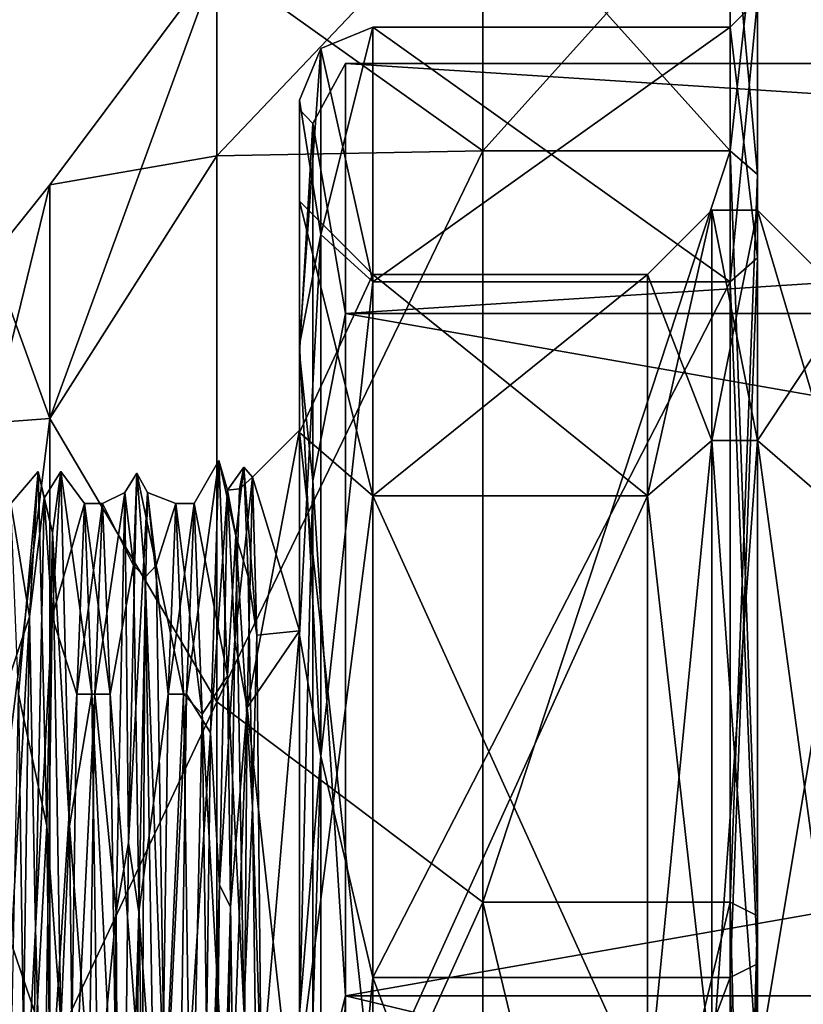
# Model space of a CAD drawing. Header units: millimetres. Extents: x -83 to 0, y -130 to 130.
# Tile 24 of 84: x -46.06 to -37.5, y -29.92 to -19.17. Entities that reach past the tile are written whole.
import ezdxf

# ---------------------------------------------------------------- set-up
doc = ezdxf.new("R2010")
doc.units = ezdxf.units.MM
doc.header["$LTSCALE"] = 65.185185
for name, color, linetype in [('10', 7, 'CONTINUOUS'), ('11', 7, 'CONTINUOUS'), ('12', 7, 'CONTINUOUS'), ('18', 7, 'CONTINUOUS'), ('19', 7, 'CONTINUOUS'), ('20', 7, 'CONTINUOUS'), ('21', 7, 'CONTINUOUS'), ('24', 7, 'CONTINUOUS'), ('32', 7, 'CONTINUOUS'), ('33', 7, 'CONTINUOUS'), ('34', 7, 'CONTINUOUS'), ('37', 7, 'CONTINUOUS'), ('38', 7, 'CONTINUOUS'), ('39', 7, 'CONTINUOUS'), ('40', 7, 'CONTINUOUS'), ('41', 7, 'CONTINUOUS'), ('44', 7, 'CONTINUOUS'), ('45', 7, 'CONTINUOUS'), ('52', 7, 'CONTINUOUS'), ('53', 7, 'CONTINUOUS'), ('54', 7, 'CONTINUOUS'), ('55', 7, 'CONTINUOUS'), ('56', 7, 'CONTINUOUS'), ('58', 7, 'CONTINUOUS'), ('59', 7, 'CONTINUOUS'), ('60', 7, 'CONTINUOUS'), ('64', 7, 'CONTINUOUS'), ('65', 7, 'CONTINUOUS'), ('68', 7, 'CONTINUOUS'), ('7', 7, 'CONTINUOUS'), ('70', 7, 'CONTINUOUS'), ('72', 7, 'CONTINUOUS'), ('73', 7, 'CONTINUOUS'), ('75', 7, 'CONTINUOUS'), ('76', 7, 'CONTINUOUS'), ('77', 7, 'CONTINUOUS'), ('9', 7, 'CONTINUOUS')]:
    doc.layers.add(name, color=color, linetype=linetype)

msp = doc.modelspace()

# ---------------------------------------------------------------- linework, layer by layer
at = {"layer": '10', "linetype": 'CONTINUOUS'}
for points in [[(-38, -23.762, -9.375), (-38, -21.25), (-38.5, -23.762, -9.375), (-38, -23.762, -9.375)], [(-38, -21.25), (-38, -23.762, 9.375), (-38.5, -21.25), (-38, -21.25)], [(-38.5, -23.762, -9.375), (-38, -21.25), (-38.5, -21.25), (-38.5, -23.762, -9.375)], [(-38.5, -21.25), (-38, -23.762, 9.375), (-38.5, -23.762, 9.375), (-38.5, -21.25)], [(-38, -30.625, -16.238), (-38, -23.762, -9.375), (-38.5, -30.625, -16.238), (-38, -30.625, -16.238)], [(-38.5, -30.625, -16.238), (-38, -23.762, -9.375), (-38.5, -23.762, -9.375), (-38.5, -30.625, -16.238)], [(-38, -23.762, 9.375), (-38, -30.625, 16.238), (-38.5, -23.762, 9.375), (-38, -23.762, 9.375)], [(-38.5, -23.762, 9.375), (-38, -30.625, 16.238), (-38.5, -30.625, 16.238), (-38.5, -23.762, 9.375)]]:
    msp.add_3dface(points, dxfattribs=at)
at = {"layer": '11', "linetype": 'CONTINUOUS'}
for points in [[(-38.5, -23.762, -9.375), (-38.5, -21.25), (-39.2, -24.368, -9.025), (-38.5, -23.762, -9.375)], [(-38.5, -21.25), (-38.5, -23.762, 9.375), (-39.2, -21.95), (-38.5, -21.25)], [(-39.2, -24.368, -9.025), (-38.5, -21.25), (-39.2, -21.95), (-39.2, -24.368, -9.025)], [(-39.2, -21.95), (-38.5, -23.762, 9.375), (-39.2, -24.368, 9.025), (-39.2, -21.95)], [(-38.5, -30.625, -16.238), (-38.5, -23.762, -9.375), (-39.2, -30.975, -15.632), (-38.5, -30.625, -16.238)], [(-39.2, -30.975, -15.632), (-38.5, -23.762, -9.375), (-39.2, -24.368, -9.025), (-39.2, -30.975, -15.632)], [(-38.5, -23.762, 9.375), (-38.5, -30.625, 16.238), (-39.2, -24.368, 9.025), (-38.5, -23.762, 9.375)], [(-39.2, -24.368, 9.025), (-38.5, -30.625, 16.238), (-39.2, -30.975, 15.632), (-39.2, -24.368, 9.025)]]:
    msp.add_3dface(points, dxfattribs=at)
at = {"layer": '12', "linetype": 'CONTINUOUS'}
for points in [[(-39.2, -24.368, -9.025), (-39.2, -21.95), (-42.2, -24.368, -9.025), (-39.2, -24.368, -9.025)], [(-39.2, -21.95), (-39.2, -24.368, 9.025), (-42.2, -21.95, 0), (-39.2, -21.95)], [(-42.2, -24.368, -9.025), (-39.2, -21.95), (-42.2, -21.95, 0), (-42.2, -24.368, -9.025)], [(-42.2, -21.95, 0), (-39.2, -24.368, 9.025), (-42.2, -24.368, 9.025), (-42.2, -21.95, 0)], [(-39.2, -30.975, -15.632), (-39.2, -24.368, -9.025), (-42.2, -30.975, -15.632), (-39.2, -30.975, -15.632)], [(-42.2, -30.975, -15.632), (-39.2, -24.368, -9.025), (-42.2, -24.368, -9.025), (-42.2, -30.975, -15.632)], [(-39.2, -24.368, 9.025), (-39.2, -30.975, 15.632), (-42.2, -24.368, 9.025), (-39.2, -24.368, 9.025)], [(-42.2, -24.368, 9.025), (-39.2, -30.975, 15.632), (-42.2, -30.975, 15.632), (-42.2, -24.368, 9.025)]]:
    msp.add_3dface(points, dxfattribs=at)
at = {"layer": '18', "linetype": 'CONTINUOUS'}
for points in [[(-42.2, -21.95, 0), (-42.2, -24.368, 9.025), (-43, -21.15, 0), (-42.2, -21.95, 0)], [(-43, -23.675, -9.425), (-42.2, -21.95, 0), (-43, -21.15, 0), (-43, -23.675, -9.425)], [(-43, -21.15, 0), (-42.2, -24.368, 9.025), (-43, -23.675, 9.425), (-43, -21.15, 0)], [(-42.2, -24.368, -9.025), (-42.2, -21.95, 0), (-43, -23.675, -9.425), (-42.2, -24.368, -9.025)], [(-43, -30.575, -16.325), (-42.2, -24.368, -9.025), (-43, -23.675, -9.425), (-43, -30.575, -16.325)], [(-42.2, -24.368, 9.025), (-42.2, -30.975, 15.632), (-43, -23.675, 9.425), (-42.2, -24.368, 9.025)], [(-43, -23.675, 9.425), (-42.2, -30.975, 15.632), (-43, -30.575, 16.325), (-43, -23.675, 9.425)], [(-42.2, -30.975, -15.632), (-42.2, -24.368, -9.025), (-43, -30.575, -16.325), (-42.2, -30.975, -15.632)]]:
    msp.add_3dface(points, dxfattribs=at)
at = {"layer": '19', "linetype": 'CONTINUOUS'}
for points in [[(-38, -20.861, -11.05), (-38, -17.9), (-38, -21.77, -10.525), (-38, -20.861, -11.05)], [(-38, -17.9), (-38, -20.861, 11.05), (-38, -18.95), (-38, -17.9)], [(-38, -17.9), (-38, -18.95), (-38, -21.77, -10.525), (-38, -17.9)], [(-38, -18.95), (-38, -20.861, 11.05), (-38, -21.77, 10.525), (-38, -18.95)], [(-38, -28.95, -19.139), (-38, -20.861, -11.05), (-38, -29.475, -18.23), (-38, -28.95, -19.139)], [(-38, -29.475, -18.23), (-38, -20.861, -11.05), (-38, -21.77, -10.525), (-38, -29.475, -18.23)], [(-38, -20.861, 11.05), (-38, -28.95, 19.139), (-38, -29.475, 18.23), (-38, -20.861, 11.05)], [(-38, -21.77, 10.525), (-38, -20.861, 11.05), (-38, -29.475, 18.23), (-38, -21.77, 10.525)], [(-38, -40, -22.1), (-38, -28.95, -19.139), (-38, -40, -21.05), (-38, -40, -22.1)], [(-38, -40, -21.05), (-38, -28.95, -19.139), (-38, -29.475, -18.23), (-38, -40, -21.05)], [(-38, -28.95, 19.139), (-38, -40, 22.1), (-38, -40, 21.05), (-38, -28.95, 19.139)], [(-38, -29.475, 18.23), (-38, -28.95, 19.139), (-38, -40, 21.05), (-38, -29.475, 18.23)]]:
    msp.add_3dface(points, dxfattribs=at)
at = {"layer": '20', "linetype": 'CONTINUOUS'}
for points in [[(-38.3, -19.25), (-42.2, -19.25), (-42.2, -22.03, -10.375), (-38.3, -19.25)], [(-38.3, -22.03, -10.375), (-38.3, -19.25), (-42.2, -22.03, -10.375), (-38.3, -22.03, -10.375)], [(-38.3, -29.625, -17.97), (-38.3, -22.03, -10.375), (-42.2, -29.625, -17.97), (-38.3, -29.625, -17.97)], [(-42.2, -29.625, -17.97), (-38.3, -22.03, -10.375), (-42.2, -22.03, -10.375), (-42.2, -29.625, -17.97)], [(-38.3, -40, -20.75), (-38.3, -29.625, -17.97), (-42.2, -40, -20.75), (-38.3, -40, -20.75)], [(-42.2, -40, -20.75), (-38.3, -29.625, -17.97), (-42.2, -29.625, -17.97), (-42.2, -40, -20.75)]]:
    msp.add_3dface(points, dxfattribs=at)
at = {"layer": '21', "linetype": 'CONTINUOUS'}
for points in [[(-43, -20.15), (-43, -22.809, -9.925), (-43, -20.05), (-43, -20.15)], [(-43, -20.15), (-43, -20.05), (-43, -22.719, 9.968), (-43, -20.15)], [(-43, -20.05), (-43, -22.809, -9.925), (-43, -22.719, -9.968), (-43, -20.05)], [(-43, -22.809, 9.925), (-43, -20.15), (-43, -22.719, 9.968), (-43, -22.809, 9.925)], [(-43, -25.889, 14.103), (-43, -22.809, 9.925), (-43, -22.719, 9.968), (-43, -25.889, 14.103)], [(-43, -22.809, -9.925), (-43, -30.075, -17.191), (-43, -22.719, -9.968), (-43, -22.809, -9.925)], [(-43, -22.719, -9.968), (-43, -30.075, -17.191), (-43, -25.889, -14.103), (-43, -22.719, -9.968)], [(-43, -30.075, 17.191), (-43, -22.809, 9.925), (-43, -25.889, 14.103), (-43, -30.075, 17.191)], [(-43, -30.022, 17.275), (-43, -30.075, 17.191), (-43, -25.889, 14.103), (-43, -30.022, 17.275)], [(-43, -25.889, -14.103), (-43, -30.075, -17.191), (-43, -30.022, -17.275), (-43, -25.889, -14.103)]]:
    msp.add_3dface(points, dxfattribs=at)
at = {"layer": '24', "linetype": 'CONTINUOUS'}
for points in [[(-42.2, -19.25), (-38.3, -19.25), (-38.3, -22.03, 10.375), (-42.2, -19.25)], [(-42.2, -19.25), (-38.3, -22.03, 10.375), (-42.2, -22.03, 10.375), (-42.2, -19.25)], [(-38.3, -22.03, 10.375), (-38.3, -29.625, 17.97), (-42.2, -29.625, 17.97), (-38.3, -22.03, 10.375)], [(-42.2, -22.03, 10.375), (-38.3, -22.03, 10.375), (-42.2, -29.625, 17.97), (-42.2, -22.03, 10.375)], [(-38.3, -29.625, 17.97), (-38.3, -40, 20.75), (-42.2, -29.625, 17.97), (-38.3, -29.625, 17.97)], [(-42.2, -29.625, 17.97), (-38.3, -40, 20.75), (-42.2, -40, 20.75), (-42.2, -29.625, 17.97)]]:
    msp.add_3dface(points, dxfattribs=at)
at = {"layer": '32', "linetype": 'CONTINUOUS'}
for points in [[(-46.362, -21.765), (-46.362, -23.571, 7.912), (-45.728, -20.974), (-46.362, -21.765)], [(-45.728, -20.974), (-46.362, -23.571, 7.912), (-45.728, -23.523, 9.513), (-45.728, -20.974)], [(-46.362, -23.571, 7.912), (-46.362, -28.63, 14.257), (-45.728, -23.523, 9.513), (-46.362, -23.571, 7.912)], [(-45.728, -23.523, 9.513), (-46.362, -28.63, 14.257), (-45.728, -30.487, 16.477), (-45.728, -23.523, 9.513)], [(-46.362, -28.63, 14.257), (-46.362, -35.942, 17.778), (-45.728, -30.487, 16.477), (-46.362, -28.63, 14.257)]]:
    msp.add_3dface(points, dxfattribs=at)
at = {"layer": '33', "linetype": 'CONTINUOUS'}
for points in [[(-43.904, -18.53), (-43.904, -20.656, 9.316), (-41, -17.6), (-43.904, -18.53)], [(-41, -17.6), (-43.904, -20.656, 9.316), (-41, -20.601, 11.2), (-41, -17.6)], [(-45.728, -20.974), (-45.728, -23.523, 9.513), (-43.904, -18.53), (-45.728, -20.974)], [(-43.904, -18.53), (-45.728, -23.523, 9.513), (-43.904, -20.656, 9.316), (-43.904, -18.53)], [(-43.904, -20.656, 9.316), (-43.904, -26.614, 16.786), (-41, -20.601, 11.2), (-43.904, -20.656, 9.316)], [(-41, -20.601, 11.2), (-43.904, -26.614, 16.786), (-41, -28.8, 19.399), (-41, -20.601, 11.2)], [(-43.904, -20.656, 9.316), (-45.728, -23.523, 9.513), (-43.904, -26.614, 16.786), (-43.904, -20.656, 9.316)], [(-45.728, -23.523, 9.513), (-45.728, -30.487, 16.477), (-43.904, -26.614, 16.786), (-45.728, -23.523, 9.513)], [(-43.904, -26.614, 16.786), (-45.728, -30.487, 16.477), (-43.904, -35.222, 20.932), (-43.904, -26.614, 16.786)], [(-43.904, -26.614, 16.786), (-43.904, -35.222, 20.932), (-41, -28.8, 19.399), (-43.904, -26.614, 16.786)], [(-41, -28.8, 19.399), (-43.904, -35.222, 20.932), (-41, -40, 22.4), (-41, -28.8, 19.399)]]:
    msp.add_3dface(points, dxfattribs=at)
at = {"layer": '34', "linetype": 'CONTINUOUS'}
for points in [[(-41, -17.6), (-41, -20.601, 11.2), (-38.3, -17.6), (-41, -17.6)], [(-38.3, -17.6), (-41, -20.601, 11.2), (-38.3, -20.601, 11.2), (-38.3, -17.6)], [(-41, -20.601, 11.2), (-41, -28.8, 19.399), (-38.3, -20.601, 11.2), (-41, -20.601, 11.2)], [(-38.3, -20.601, 11.2), (-41, -28.8, 19.399), (-38.3, -28.8, 19.399), (-38.3, -20.601, 11.2)], [(-41, -28.8, 19.399), (-41, -40, 22.4), (-38.3, -28.8, 19.399), (-41, -28.8, 19.399)], [(-38.3, -28.8, 19.399), (-41, -40, 22.4), (-38.3, -40, 22.4), (-38.3, -28.8, 19.399)]]:
    msp.add_3dface(points, dxfattribs=at)
at = {"layer": '37', "linetype": 'CONTINUOUS'}
for points in [[(-46.362, -21.765), (-45.728, -20.974), (-45.728, -23.523, -9.513), (-46.362, -21.765)], [(-46.362, -23.571, -7.912), (-46.362, -21.765), (-45.728, -23.523, -9.513), (-46.362, -23.571, -7.912)], [(-46.362, -28.63, -14.257), (-46.362, -23.571, -7.912), (-45.728, -23.523, -9.513), (-46.362, -28.63, -14.257)], [(-45.728, -30.487, -16.477), (-46.362, -28.63, -14.257), (-45.728, -23.523, -9.513), (-45.728, -30.487, -16.477)], [(-46.362, -35.942, -17.778), (-46.362, -28.63, -14.257), (-45.728, -30.487, -16.477), (-46.362, -35.942, -17.778)]]:
    msp.add_3dface(points, dxfattribs=at)
at = {"layer": '38', "linetype": 'CONTINUOUS'}
for points in [[(-43.904, -18.53), (-41, -17.6), (-41, -20.601, -11.2), (-43.904, -18.53)], [(-45.728, -20.974), (-43.904, -18.53), (-43.904, -20.656, -9.316), (-45.728, -20.974)], [(-43.904, -20.656, -9.316), (-43.904, -18.53), (-41, -20.601, -11.2), (-43.904, -20.656, -9.316)], [(-43.904, -26.614, -16.786), (-43.904, -20.656, -9.316), (-41, -20.601, -11.2), (-43.904, -26.614, -16.786)], [(-41, -28.8, -19.399), (-43.904, -26.614, -16.786), (-41, -20.601, -11.2), (-41, -28.8, -19.399)], [(-45.728, -23.523, -9.513), (-45.728, -20.974), (-43.904, -20.656, -9.316), (-45.728, -23.523, -9.513)], [(-43.904, -26.614, -16.786), (-45.728, -23.523, -9.513), (-43.904, -20.656, -9.316), (-43.904, -26.614, -16.786)], [(-45.728, -30.487, -16.477), (-45.728, -23.523, -9.513), (-43.904, -26.614, -16.786), (-45.728, -30.487, -16.477)], [(-43.904, -35.222, -20.932), (-45.728, -30.487, -16.477), (-43.904, -26.614, -16.786), (-43.904, -35.222, -20.932)], [(-43.904, -35.222, -20.932), (-43.904, -26.614, -16.786), (-41, -28.8, -19.399), (-43.904, -35.222, -20.932)], [(-41, -40, -22.4), (-43.904, -35.222, -20.932), (-41, -28.8, -19.399), (-41, -40, -22.4)]]:
    msp.add_3dface(points, dxfattribs=at)
at = {"layer": '39', "linetype": 'CONTINUOUS'}
for points in [[(-41, -17.6), (-38.3, -17.6), (-38.3, -20.601, -11.2), (-41, -17.6)], [(-41, -20.601, -11.2), (-41, -17.6), (-38.3, -20.601, -11.2), (-41, -20.601, -11.2)], [(-41, -28.8, -19.399), (-41, -20.601, -11.2), (-38.3, -20.601, -11.2), (-41, -28.8, -19.399)], [(-38.3, -28.8, -19.399), (-41, -28.8, -19.399), (-38.3, -20.601, -11.2), (-38.3, -28.8, -19.399)], [(-41, -40, -22.4), (-41, -28.8, -19.399), (-38.3, -40, -22.4), (-41, -40, -22.4)], [(-38.3, -40, -22.4), (-41, -28.8, -19.399), (-38.3, -28.8, -19.399), (-38.3, -40, -22.4)]]:
    msp.add_3dface(points, dxfattribs=at)
at = {"layer": '40', "linetype": 'CONTINUOUS'}
for points in [[(-38, -17.9), (-38, -20.861, -11.05), (-38.3, -17.6), (-38, -17.9)], [(-38.3, -17.6), (-38, -20.861, -11.05), (-38.3, -20.601, -11.2), (-38.3, -17.6)], [(-38, -20.861, -11.05), (-38, -28.95, -19.139), (-38.3, -20.601, -11.2), (-38, -20.861, -11.05)], [(-38, -28.95, -19.139), (-38.3, -28.8, -19.399), (-38.3, -20.601, -11.2), (-38, -28.95, -19.139)], [(-38, -28.95, -19.139), (-38, -40, -22.1), (-38.3, -28.8, -19.399), (-38, -28.95, -19.139)], [(-38, -40, -22.1), (-38.3, -40, -22.4), (-38.3, -28.8, -19.399), (-38, -40, -22.1)]]:
    msp.add_3dface(points, dxfattribs=at)
at = {"layer": '41', "linetype": 'CONTINUOUS'}
for points in [[(-38, -17.9), (-38.3, -17.6), (-38.3, -20.601, 11.2), (-38, -17.9)], [(-38, -20.861, 11.05), (-38, -17.9), (-38.3, -20.601, 11.2), (-38, -20.861, 11.05)], [(-38, -20.861, 11.05), (-38.3, -20.601, 11.2), (-38.3, -28.8, 19.399), (-38, -20.861, 11.05)], [(-38, -28.95, 19.139), (-38, -20.861, 11.05), (-38.3, -28.8, 19.399), (-38, -28.95, 19.139)], [(-38, -28.95, 19.139), (-38.3, -28.8, 19.399), (-38.3, -40, 22.4), (-38, -28.95, 19.139)], [(-38, -40, 22.1), (-38, -28.95, 19.139), (-38.3, -40, 22.4), (-38, -40, 22.1)]]:
    msp.add_3dface(points, dxfattribs=at)
at = {"layer": '44', "linetype": 'CONTINUOUS'}
for points in [[(-43, -23.65), (-43, -25.84, 8.175), (-43.514, -24.164, 0), (-43, -23.65)], [(-43.514, -24.164, 0), (-43, -25.84, 8.175), (-43.466, -25.889, 7.292), (-43.514, -24.164, 0)], [(-43.466, -25.889, 7.292), (-43, -25.84, 8.175), (-43.418, -30.779, 12.992), (-43.466, -25.889, 7.292)], [(-43, -25.84, 8.175), (-43, -31.825, 14.16), (-43.418, -30.779, 12.992), (-43, -25.84, 8.175)]]:
    msp.add_3dface(points, dxfattribs=at)
at = {"layer": '45', "linetype": 'CONTINUOUS'}
for points in [[(-43, -23.65), (-43.514, -24.164, 0), (-43.571, -26.676, -8.452), (-43, -23.65)], [(-43, -23.65), (-43.571, -26.676, -8.452), (-43, -25.84, -8.175), (-43, -23.65)], [(-43, -25.84, -8.175), (-43.571, -26.676, -8.452), (-43, -31.825, -14.16), (-43, -25.84, -8.175)], [(-43.571, -26.676, -8.452), (-43.628, -33.309, -14.226), (-43, -31.825, -14.16), (-43.571, -26.676, -8.452)]]:
    msp.add_3dface(points, dxfattribs=at)
at = {"layer": '52', "linetype": 'CONTINUOUS'}
for points in [[(-42.2, -19.25), (-42.2, -22.03, 10.375), (-42.766, -19.484), (-42.2, -19.25)], [(-42.766, -21.516, 8.901), (-43, -20.05), (-42.766, -19.484), (-42.766, -21.516, 8.901)], [(-42.2, -22.03, 10.375), (-42.766, -21.516, 8.901), (-42.766, -19.484), (-42.2, -22.03, 10.375)], [(-43, -22.719, 9.968), (-43, -20.05), (-42.766, -21.516, 8.901), (-43, -22.719, 9.968)], [(-42.766, -27.209, 16.04), (-43, -22.719, 9.968), (-42.766, -21.516, 8.901), (-42.766, -27.209, 16.04)], [(-42.2, -22.03, 10.375), (-42.766, -27.209, 16.04), (-42.766, -21.516, 8.901), (-42.2, -22.03, 10.375)], [(-42.2, -22.03, 10.375), (-42.2, -29.625, 17.97), (-42.766, -27.209, 16.04), (-42.2, -22.03, 10.375)], [(-43, -25.889, 14.103), (-43, -22.719, 9.968), (-42.766, -27.209, 16.04), (-43, -25.889, 14.103)], [(-43, -30.022, 17.275), (-43, -25.889, 14.103), (-42.766, -27.209, 16.04), (-43, -30.022, 17.275)], [(-42.766, -35.435, 20.001), (-43, -30.022, 17.275), (-42.766, -27.209, 16.04), (-42.766, -35.435, 20.001)], [(-42.2, -29.625, 17.97), (-42.766, -35.435, 20.001), (-42.766, -27.209, 16.04), (-42.2, -29.625, 17.97)], [(-42.2, -29.625, 17.97), (-42.2, -40, 20.75), (-42.766, -35.435, 20.001), (-42.2, -29.625, 17.97)]]:
    msp.add_3dface(points, dxfattribs=at)
at = {"layer": '53', "linetype": 'CONTINUOUS'}
for points in [[(-42.2, -22.03, -10.375), (-42.2, -19.25), (-42.766, -21.516, -8.901), (-42.2, -22.03, -10.375)], [(-42.2, -19.25), (-42.766, -19.484), (-42.766, -21.516, -8.901), (-42.2, -19.25)], [(-43, -20.05), (-43, -22.719, -9.968), (-42.766, -19.484), (-43, -20.05)], [(-42.766, -19.484), (-43, -22.719, -9.968), (-42.766, -21.516, -8.901), (-42.766, -19.484)], [(-43, -22.719, -9.968), (-43, -25.889, -14.103), (-42.766, -21.516, -8.901), (-43, -22.719, -9.968)], [(-42.766, -21.516, -8.901), (-43, -25.889, -14.103), (-42.766, -27.209, -16.04), (-42.766, -21.516, -8.901)], [(-42.2, -22.03, -10.375), (-42.766, -21.516, -8.901), (-42.766, -27.209, -16.04), (-42.2, -22.03, -10.375)], [(-42.2, -29.625, -17.97), (-42.2, -22.03, -10.375), (-42.766, -27.209, -16.04), (-42.2, -29.625, -17.97)], [(-43, -25.889, -14.103), (-43, -30.022, -17.275), (-42.766, -27.209, -16.04), (-43, -25.889, -14.103)], [(-43, -30.022, -17.275), (-43, -34.835, -19.27), (-42.766, -27.209, -16.04), (-43, -30.022, -17.275)], [(-42.766, -27.209, -16.04), (-43, -34.835, -19.27), (-42.766, -35.435, -20.001), (-42.766, -27.209, -16.04)], [(-42.2, -29.625, -17.97), (-42.766, -27.209, -16.04), (-42.766, -35.435, -20.001), (-42.2, -29.625, -17.97)], [(-42.2, -40, -20.75), (-42.2, -29.625, -17.97), (-42.766, -35.435, -20.001), (-42.2, -40, -20.75)]]:
    msp.add_3dface(points, dxfattribs=at)
at = {"layer": '54', "linetype": 'CONTINUOUS'}
for points in [[(-43.973, -26.953, -9.31), (-43.786, -24.304, -3.583), (-43.88, -23.982, -0.563), (-43.973, -26.953, -9.31)], [(-43.786, -24.304, -3.583), (-43.696, -24.803, 5.317), (-43.88, -23.982, -0.563), (-43.786, -24.304, -3.583)], [(-43.88, -23.982, -0.563), (-43.696, -24.803, 5.317), (-43.787, -26.332, 8.371), (-43.88, -23.982, -0.563)], [(-43.657, -24.292, -3.186), (-43.609, -24.053, 1.612), (-43.786, -24.304, -3.583), (-43.657, -24.292, -3.186)], [(-43.786, -24.304, -3.583), (-43.609, -24.053, 1.612), (-43.696, -24.803, 5.317), (-43.786, -24.304, -3.583)], [(-43.609, -24.053, 1.612), (-43.561, -25.247, 6.264), (-43.696, -24.803, 5.317), (-43.609, -24.053, 1.612)], [(-43.875, -28.616, -11.384), (-43.786, -24.304, -3.583), (-43.973, -26.953, -9.31), (-43.875, -28.616, -11.384)], [(-43.875, -28.616, -11.384), (-43.705, -25.941, -7.697), (-43.786, -24.304, -3.583), (-43.875, -28.616, -11.384)], [(-43.705, -25.941, -7.697), (-43.657, -24.292, -3.186), (-43.786, -24.304, -3.583), (-43.705, -25.941, -7.697)], [(-43.696, -24.803, 5.317), (-43.607, -29.962, 12.587), (-43.787, -26.332, 8.371), (-43.696, -24.803, 5.317)], [(-43.561, -25.247, 6.264), (-43.514, -27.766, 10.354), (-43.696, -24.803, 5.317), (-43.561, -25.247, 6.264)], [(-43.696, -24.803, 5.317), (-43.514, -27.766, 10.354), (-43.607, -29.962, 12.587), (-43.696, -24.803, 5.317)], [(-43.753, -28.853, -11.517), (-43.705, -25.941, -7.697), (-43.875, -28.616, -11.384), (-43.753, -28.853, -11.517)], [(-43.787, -26.332, 8.371), (-43.607, -29.962, 12.587), (-43.694, -33.222, 14.524), (-43.787, -26.332, 8.371)], [(-44.066, -34.259, -14.965), (-43.875, -28.616, -11.384), (-43.973, -26.953, -9.31), (-44.066, -34.259, -14.965)], [(-43.514, -27.766, 10.354), (-43.466, -31.383, 13.515), (-43.607, -29.962, 12.587), (-43.514, -27.766, 10.354)], [(-43.964, -36.417, -15.696), (-43.875, -28.616, -11.384), (-44.066, -34.259, -14.965), (-43.964, -36.417, -15.696)], [(-43.964, -36.417, -15.696), (-43.753, -28.853, -11.517), (-43.875, -28.616, -11.384), (-43.964, -36.417, -15.696)], [(-43.801, -32.766, -14.303), (-43.753, -28.853, -11.517), (-43.964, -36.417, -15.696), (-43.801, -32.766, -14.303)]]:
    msp.add_3dface(points, dxfattribs=at)
at = {"layer": '55', "linetype": 'CONTINUOUS'}
for points in [[(-43.514, -24.164, 0), (-43.609, -24.053, 1.612), (-43.657, -24.292, -3.186), (-43.514, -24.164, 0)], [(-43.514, -24.164, 0), (-43.466, -25.889, 7.292), (-43.609, -24.053, 1.612), (-43.514, -24.164, 0)], [(-43.466, -25.889, 7.292), (-43.561, -25.247, 6.264), (-43.609, -24.053, 1.612), (-43.466, -25.889, 7.292)], [(-43.571, -26.676, -8.452), (-43.514, -24.164, 0), (-43.705, -25.941, -7.697), (-43.571, -26.676, -8.452)], [(-43.514, -24.164, 0), (-43.657, -24.292, -3.186), (-43.705, -25.941, -7.697), (-43.514, -24.164, 0)], [(-43.466, -25.889, 7.292), (-43.514, -27.766, 10.354), (-43.561, -25.247, 6.264), (-43.466, -25.889, 7.292)], [(-43.466, -25.889, 7.292), (-43.418, -30.779, 12.992), (-43.514, -27.766, 10.354), (-43.466, -25.889, 7.292)], [(-43.571, -26.676, -8.452), (-43.705, -25.941, -7.697), (-43.753, -28.853, -11.517), (-43.571, -26.676, -8.452)], [(-43.628, -33.309, -14.226), (-43.571, -26.676, -8.452), (-43.801, -32.766, -14.303), (-43.628, -33.309, -14.226)], [(-43.571, -26.676, -8.452), (-43.753, -28.853, -11.517), (-43.801, -32.766, -14.303), (-43.571, -26.676, -8.452)], [(-43.418, -30.779, 12.992), (-43.466, -31.383, 13.515), (-43.514, -27.766, 10.354), (-43.418, -30.779, 12.992)]]:
    msp.add_3dface(points, dxfattribs=at)
at = {"layer": '56', "linetype": 'CONTINUOUS'}
for points in [[(-43.973, -26.953, -9.31), (-43.88, -23.982, -0.563), (-44.234, -26.533, -7.775), (-43.973, -26.953, -9.31)], [(-44.234, -26.533, -7.775), (-43.88, -23.982, -0.563), (-44.151, -24.45), (-44.234, -26.533, -7.775)], [(-43.88, -23.982, -0.563), (-43.787, -26.332, 8.371), (-44.151, -24.45), (-43.88, -23.982, -0.563)], [(-44.151, -24.45), (-43.787, -26.332, 8.371), (-44.063, -26.75, 8.139), (-44.151, -24.45)], [(-43.787, -26.332, 8.371), (-43.694, -33.222, 14.524), (-44.063, -26.75, 8.139), (-43.787, -26.332, 8.371)], [(-44.317, -32.225, -13.467), (-43.973, -26.953, -9.31), (-44.234, -26.533, -7.775), (-44.317, -32.225, -13.467)], [(-44.063, -26.75, 8.139), (-43.694, -33.222, 14.524), (-43.975, -32.97, 13.87), (-44.063, -26.75, 8.139)], [(-44.066, -34.259, -14.965), (-43.973, -26.953, -9.31), (-44.317, -32.225, -13.467), (-44.066, -34.259, -14.965)]]:
    msp.add_3dface(points, dxfattribs=at)
at = {"layer": '58', "linetype": 'CONTINUOUS'}
for points in [[(-45.949, -25.688, -7.216), (-45.789, -24.393, -3.952), (-45.854, -24.102, 2.036), (-45.949, -25.688, -7.216)], [(-45.789, -24.393, -3.952), (-45.697, -24.772, 5.228), (-45.854, -24.102, 2.036), (-45.789, -24.393, -3.952)], [(-45.854, -24.102, 2.036), (-45.697, -24.772, 5.228), (-45.76, -27.968, 10.589), (-45.854, -24.102, 2.036)], [(-45.697, -24.772, 5.228), (-45.789, -24.393, -3.952), (-45.605, -24.102, 2.036), (-45.697, -24.772, 5.228)], [(-45.605, -24.102, 2.036), (-45.789, -24.393, -3.952), (-45.7, -25.688, -7.216), (-45.605, -24.102, 2.036)], [(-45.51, -27.968, 10.589), (-45.697, -24.772, 5.228), (-45.605, -24.102, 2.036), (-45.51, -27.968, 10.589)], [(-44.868, -28.155, -10.904), (-44.776, -24.12, -2.65), (-44.908, -24.332, -3.377), (-44.868, -28.155, -10.904)], [(-44.908, -24.332, -3.377), (-44.776, -24.12, -2.65), (-44.814, -25.128, 5.976), (-44.908, -24.332, -3.377)], [(-44.776, -24.12, -2.65), (-44.868, -28.155, -10.904), (-44.659, -24.332, -3.377), (-44.776, -24.12, -2.65)], [(-44.776, -24.12, -2.65), (-44.684, -25.256, 6.467), (-44.814, -25.128, 5.976), (-44.776, -24.12, -2.65)], [(-44.684, -25.256, 6.467), (-44.776, -24.12, -2.65), (-44.564, -25.128, 5.976), (-44.684, -25.256, 6.467)], [(-44.564, -25.128, 5.976), (-44.776, -24.12, -2.65), (-44.659, -24.332, -3.377), (-44.564, -25.128, 5.976)], [(-45.882, -29.096, -11.845), (-45.789, -24.393, -3.952), (-45.949, -25.688, -7.216), (-45.882, -29.096, -11.845)], [(-45.789, -24.393, -3.952), (-45.882, -29.096, -11.845), (-45.7, -25.688, -7.216), (-45.789, -24.393, -3.952)], [(-45.003, -28.91, -11.572), (-44.868, -28.155, -10.904), (-44.908, -24.332, -3.377), (-45.003, -28.91, -11.572)], [(-44.659, -24.332, -3.377), (-44.868, -28.155, -10.904), (-44.754, -28.91, -11.572), (-44.659, -24.332, -3.377)], [(-45.697, -24.772, 5.228), (-45.605, -30.111, 12.705), (-45.76, -27.968, 10.589), (-45.697, -24.772, 5.228)], [(-45.605, -30.111, 12.705), (-45.697, -24.772, 5.228), (-45.51, -27.968, 10.589), (-45.605, -30.111, 12.705)], [(-44.814, -25.128, 5.976), (-44.684, -25.256, 6.467), (-44.719, -31.025, 13.279), (-44.814, -25.128, 5.976)], [(-44.47, -31.025, 13.279), (-44.684, -25.256, 6.467), (-44.564, -25.128, 5.976), (-44.47, -31.025, 13.279)], [(-44.684, -25.256, 6.467), (-44.592, -31.194, 13.478), (-44.719, -31.025, 13.279), (-44.684, -25.256, 6.467)], [(-44.592, -31.194, 13.478), (-44.684, -25.256, 6.467), (-44.47, -31.025, 13.279), (-44.592, -31.194, 13.478)], [(-46.044, -32.183, -13.993), (-45.882, -29.096, -11.845), (-45.949, -25.688, -7.216), (-46.044, -32.183, -13.993)], [(-45.7, -25.688, -7.216), (-45.882, -29.096, -11.845), (-45.794, -32.183, -13.993), (-45.7, -25.688, -7.216)], [(-45.76, -27.968, 10.589), (-45.605, -30.111, 12.705), (-45.665, -35.961, 15.511), (-45.76, -27.968, 10.589)], [(-45.416, -35.961, 15.511), (-45.605, -30.111, 12.705), (-45.51, -27.968, 10.589), (-45.416, -35.961, 15.511)], [(-44.961, -36.048, -15.607), (-44.868, -28.155, -10.904), (-45.003, -28.91, -11.572), (-44.961, -36.048, -15.607)], [(-44.868, -28.155, -10.904), (-44.961, -36.048, -15.607), (-44.754, -28.91, -11.572), (-44.868, -28.155, -10.904)], [(-45.098, -37.291, -15.797), (-44.961, -36.048, -15.607), (-45.003, -28.91, -11.572), (-45.098, -37.291, -15.797)], [(-44.754, -28.91, -11.572), (-44.961, -36.048, -15.607), (-44.848, -37.291, -15.797), (-44.754, -28.91, -11.572)], [(-45.974, -37.35, -15.88), (-45.882, -29.096, -11.845), (-46.044, -32.183, -13.993), (-45.974, -37.35, -15.88)], [(-45.882, -29.096, -11.845), (-45.974, -37.35, -15.88), (-45.794, -32.183, -13.993), (-45.882, -29.096, -11.845)]]:
    msp.add_3dface(points, dxfattribs=at)
at = {"layer": '59', "linetype": 'CONTINUOUS'}
for points in [[(-45.605, -24.102, 2.036), (-45.7, -25.688, -7.216), (-45.349, -24.45), (-45.605, -24.102, 2.036)], [(-45.51, -27.968, 10.589), (-45.605, -24.102, 2.036), (-45.266, -26.533, 7.775), (-45.51, -27.968, 10.589)], [(-45.266, -26.533, 7.775), (-45.605, -24.102, 2.036), (-45.349, -24.45), (-45.266, -26.533, 7.775)], [(-44.659, -24.332, -3.377), (-44.754, -28.91, -11.572), (-44.433, -26.533, -7.775), (-44.659, -24.332, -3.377)], [(-44.564, -25.128, 5.976), (-44.659, -24.332, -3.377), (-44.349, -24.45), (-44.564, -25.128, 5.976)], [(-44.349, -24.45), (-44.659, -24.332, -3.377), (-44.433, -26.533, -7.775), (-44.349, -24.45)], [(-45.349, -24.45), (-45.7, -25.688, -7.216), (-45.433, -26.533, -7.775), (-45.349, -24.45)], [(-44.564, -25.128, 5.976), (-44.349, -24.45), (-44.266, -26.533, 7.775), (-44.564, -25.128, 5.976)], [(-44.47, -31.025, 13.279), (-44.564, -25.128, 5.976), (-44.266, -26.533, 7.775), (-44.47, -31.025, 13.279)], [(-45.7, -25.688, -7.216), (-45.794, -32.183, -13.993), (-45.433, -26.533, -7.775), (-45.7, -25.688, -7.216)], [(-45.433, -26.533, -7.775), (-45.794, -32.183, -13.993), (-45.516, -32.225, -13.467), (-45.433, -26.533, -7.775)], [(-45.183, -32.225, 13.467), (-45.51, -27.968, 10.589), (-45.266, -26.533, 7.775), (-45.183, -32.225, 13.467)], [(-44.433, -26.533, -7.775), (-44.754, -28.91, -11.572), (-44.516, -32.225, -13.467), (-44.433, -26.533, -7.775)], [(-44.183, -32.225, 13.467), (-44.47, -31.025, 13.279), (-44.266, -26.533, 7.775), (-44.183, -32.225, 13.467)], [(-45.416, -35.961, 15.511), (-45.51, -27.968, 10.589), (-45.183, -32.225, 13.467), (-45.416, -35.961, 15.511)], [(-44.754, -28.91, -11.572), (-44.848, -37.291, -15.797), (-44.516, -32.225, -13.467), (-44.754, -28.91, -11.572)]]:
    msp.add_3dface(points, dxfattribs=at)
at = {"layer": '60', "linetype": 'CONTINUOUS'}
for points in [[(-45.949, -25.688, -7.216), (-45.854, -24.102, 2.036), (-46.151, -24.45), (-45.949, -25.688, -7.216)], [(-46.151, -24.45), (-45.854, -24.102, 2.036), (-46.067, -26.533, 7.775), (-46.151, -24.45)], [(-45.854, -24.102, 2.036), (-45.76, -27.968, 10.589), (-46.067, -26.533, 7.775), (-45.854, -24.102, 2.036)], [(-45.003, -28.91, -11.572), (-44.908, -24.332, -3.377), (-45.234, -26.533, -7.775), (-45.003, -28.91, -11.572)], [(-45.234, -26.533, -7.775), (-44.908, -24.332, -3.377), (-45.151, -24.45), (-45.234, -26.533, -7.775)], [(-44.908, -24.332, -3.377), (-44.814, -25.128, 5.976), (-45.151, -24.45), (-44.908, -24.332, -3.377)], [(-46.234, -26.533, -7.775), (-45.949, -25.688, -7.216), (-46.151, -24.45), (-46.234, -26.533, -7.775)], [(-45.151, -24.45), (-44.814, -25.128, 5.976), (-45.067, -26.533, 7.775), (-45.151, -24.45)], [(-44.814, -25.128, 5.976), (-44.719, -31.025, 13.279), (-45.067, -26.533, 7.775), (-44.814, -25.128, 5.976)], [(-46.044, -32.183, -13.993), (-45.949, -25.688, -7.216), (-46.317, -32.225, -13.467), (-46.044, -32.183, -13.993)], [(-46.317, -32.225, -13.467), (-45.949, -25.688, -7.216), (-46.234, -26.533, -7.775), (-46.317, -32.225, -13.467)], [(-46.067, -26.533, 7.775), (-45.76, -27.968, 10.589), (-45.984, -32.225, 13.467), (-46.067, -26.533, 7.775)], [(-45.317, -32.225, -13.467), (-45.003, -28.91, -11.572), (-45.234, -26.533, -7.775), (-45.317, -32.225, -13.467)], [(-45.067, -26.533, 7.775), (-44.719, -31.025, 13.279), (-44.984, -32.225, 13.467), (-45.067, -26.533, 7.775)], [(-45.76, -27.968, 10.589), (-45.665, -35.961, 15.511), (-45.984, -32.225, 13.467), (-45.76, -27.968, 10.589)], [(-45.098, -37.291, -15.797), (-45.003, -28.91, -11.572), (-45.317, -32.225, -13.467), (-45.098, -37.291, -15.797)]]:
    msp.add_3dface(points, dxfattribs=at)
at = {"layer": '64', "linetype": 'CONTINUOUS'}
for points in [[(-38, -18.95), (-38, -21.77, 10.525), (-38.3, -19.25), (-38, -18.95)], [(-38.3, -19.25), (-38, -21.77, 10.525), (-38.3, -22.03, 10.375), (-38.3, -19.25)], [(-38, -21.77, 10.525), (-38, -29.475, 18.23), (-38.3, -22.03, 10.375), (-38, -21.77, 10.525)], [(-38, -29.475, 18.23), (-38.3, -29.625, 17.97), (-38.3, -22.03, 10.375), (-38, -29.475, 18.23)], [(-38, -29.475, 18.23), (-38, -40, 21.05), (-38.3, -29.625, 17.97), (-38, -29.475, 18.23)], [(-38, -40, 21.05), (-38.3, -40, 20.75), (-38.3, -29.625, 17.97), (-38, -40, 21.05)]]:
    msp.add_3dface(points, dxfattribs=at)
at = {"layer": '65', "linetype": 'CONTINUOUS'}
for points in [[(-38, -21.77, -10.525), (-38, -18.95), (-38.3, -22.03, -10.375), (-38, -21.77, -10.525)], [(-38, -18.95), (-38.3, -19.25), (-38.3, -22.03, -10.375), (-38, -18.95)], [(-38, -29.475, -18.23), (-38, -21.77, -10.525), (-38.3, -29.625, -17.97), (-38, -29.475, -18.23)], [(-38, -21.77, -10.525), (-38.3, -22.03, -10.375), (-38.3, -29.625, -17.97), (-38, -21.77, -10.525)], [(-38, -40, -21.05), (-38, -29.475, -18.23), (-38.3, -40, -20.75), (-38, -40, -21.05)], [(-38, -29.475, -18.23), (-38.3, -29.625, -17.97), (-38.3, -40, -20.75), (-38, -29.475, -18.23)]]:
    msp.add_3dface(points, dxfattribs=at)
at = {"layer": '68', "linetype": 'CONTINUOUS'}
for points in [[(-42.5, -22.376, -10.175), (-42.5, -19.65), (0, -22.376, -10.175), (-42.5, -22.376, -10.175)], [(-42.5, -19.65), (-42.5, -22.376, 10.175), (0, -19.65), (-42.5, -19.65)], [(0, -22.376, -10.175), (-42.5, -19.65), (0, -19.65), (0, -22.376, -10.175)], [(0, -19.65), (-42.5, -22.376, 10.175), (0, -22.376, 10.175), (0, -19.65)], [(-42.5, -29.825, -17.624), (-42.5, -22.376, -10.175), (0, -29.825, -17.624), (-42.5, -29.825, -17.624)], [(0, -29.825, -17.624), (-42.5, -22.376, -10.175), (0, -22.376, -10.175), (0, -29.825, -17.624)], [(-42.5, -22.376, 10.175), (-42.5, -29.825, 17.624), (0, -22.376, 10.175), (-42.5, -22.376, 10.175)], [(0, -22.376, 10.175), (-42.5, -29.825, 17.624), (0, -29.825, 17.624), (0, -22.376, 10.175)], [(-42.5, -40, -20.35), (-42.5, -29.825, -17.624), (0, -40, -20.35), (-42.5, -40, -20.35)], [(0, -40, -20.35), (-42.5, -29.825, -17.624), (0, -29.825, -17.624), (0, -40, -20.35)], [(-42.5, -29.825, 17.624), (-42.5, -40, 20.35), (0, -29.825, 17.624), (-42.5, -29.825, 17.624)], [(-42.5, -40, 20.35), (0, -40, 20.35), (0, -29.825, 17.624), (-42.5, -40, 20.35)]]:
    msp.add_3dface(points, dxfattribs=at)
at = {"layer": '7', "linetype": 'CONTINUOUS'}
for points in [[(-42.854, -20.303, -4.496), (-42.854, -20.303, 4.496), (-42.5, -19.65), (-42.854, -20.303, -4.496)], [(-42.5, -22.376, -10.175), (-42.854, -20.303, -4.496), (-42.5, -19.65), (-42.5, -22.376, -10.175)], [(-42.5, -19.65), (-42.854, -20.303, 4.496), (-42.5, -22.376, 10.175), (-42.5, -19.65)], [(-43, -20.15), (-43, -22.809, 9.925), (-42.854, -20.303, 4.496), (-43, -20.15)], [(-43, -22.809, -9.925), (-43, -20.15), (-42.854, -20.303, -4.496), (-43, -22.809, -9.925)], [(-42.854, -20.303, -4.496), (-43, -20.15), (-42.854, -20.303, 4.496), (-42.854, -20.303, -4.496)], [(-42.854, -20.303, 4.496), (-43, -22.809, 9.925), (-42.854, -24.204, 12.597), (-42.854, -20.303, 4.496)], [(-42.854, -24.204, -12.597), (-43, -22.809, -9.925), (-42.854, -20.303, -4.496), (-42.854, -24.204, -12.597)], [(-42.854, -24.204, -12.597), (-42.854, -20.303, -4.496), (-42.5, -22.376, -10.175), (-42.854, -24.204, -12.597)], [(-42.854, -20.303, 4.496), (-42.854, -24.204, 12.597), (-42.5, -22.376, 10.175), (-42.854, -20.303, 4.496)], [(-42.5, -29.825, -17.624), (-42.854, -24.204, -12.597), (-42.5, -22.376, -10.175), (-42.5, -29.825, -17.624)], [(-42.5, -22.376, 10.175), (-42.854, -24.204, 12.597), (-42.5, -29.825, 17.624), (-42.5, -22.376, 10.175)], [(-43, -22.809, 9.925), (-43, -30.075, 17.191), (-42.854, -24.204, 12.597), (-43, -22.809, 9.925)], [(-43, -30.075, -17.191), (-43, -22.809, -9.925), (-42.854, -24.204, -12.597), (-43, -30.075, -17.191)], [(-42.854, -24.204, 12.597), (-43, -30.075, 17.191), (-42.854, -31.234, 18.203), (-42.854, -24.204, 12.597)], [(-42.854, -31.234, -18.203), (-43, -30.075, -17.191), (-42.854, -24.204, -12.597), (-42.854, -31.234, -18.203)], [(-42.854, -31.234, -18.203), (-42.854, -24.204, -12.597), (-42.5, -29.825, -17.624), (-42.854, -31.234, -18.203)], [(-42.854, -24.204, 12.597), (-42.854, -31.234, 18.203), (-42.5, -29.825, 17.624), (-42.854, -24.204, 12.597)], [(-42.5, -40, -20.35), (-42.854, -31.234, -18.203), (-42.5, -29.825, -17.624), (-42.5, -40, -20.35)], [(-42.854, -31.234, 18.203), (-42.854, -40, 20.204), (-42.5, -29.825, 17.624), (-42.854, -31.234, 18.203)], [(-42.5, -29.825, 17.624), (-42.854, -40, 20.204), (-42.5, -40, 20.35), (-42.5, -29.825, 17.624)]]:
    msp.add_3dface(points, dxfattribs=at)
at = {"layer": '70', "linetype": 'CONTINUOUS'}
for points in [[(-43, -23.675, -9.425), (-43, -21.15, 0), (-43, -23.65), (-43, -23.675, -9.425)], [(-43, -21.15, 0), (-43, -23.675, 9.425), (-43, -23.65), (-43, -21.15, 0)], [(-43, -23.675, -9.425), (-43, -23.65), (-43, -25.84, -8.175), (-43, -23.675, -9.425)], [(-43, -23.675, 9.425), (-43, -25.84, 8.175), (-43, -23.65), (-43, -23.675, 9.425)], [(-43, -30.575, -16.325), (-43, -23.675, -9.425), (-43, -25.84, -8.175), (-43, -30.575, -16.325)], [(-43, -23.675, 9.425), (-43, -30.575, 16.325), (-43, -25.84, 8.175), (-43, -23.675, 9.425)], [(-43, -30.575, -16.325), (-43, -25.84, -8.175), (-43, -31.825, -14.16), (-43, -30.575, -16.325)], [(-43, -30.575, 16.325), (-43, -31.825, 14.16), (-43, -25.84, 8.175), (-43, -30.575, 16.325)]]:
    msp.add_3dface(points, dxfattribs=at)
at = {"layer": '72', "linetype": 'CONTINUOUS'}
for points in [[(-45.349, -24.45), (-45.433, -26.533, -7.775), (-45.151, -24.45), (-45.349, -24.45)], [(-45.433, -26.533, -7.775), (-45.234, -26.533, -7.775), (-45.151, -24.45), (-45.433, -26.533, -7.775)], [(-45.433, -26.533, -7.775), (-45.516, -32.225, -13.467), (-45.234, -26.533, -7.775), (-45.433, -26.533, -7.775)], [(-45.516, -32.225, -13.467), (-45.317, -32.225, -13.467), (-45.234, -26.533, -7.775), (-45.516, -32.225, -13.467)]]:
    msp.add_3dface(points, dxfattribs=at)
at = {"layer": '73', "linetype": 'CONTINUOUS'}
for points in [[(-44.234, -26.533, -7.775), (-44.151, -24.45), (-44.433, -26.533, -7.775), (-44.234, -26.533, -7.775)], [(-44.151, -24.45), (-44.349, -24.45), (-44.433, -26.533, -7.775), (-44.151, -24.45)], [(-44.317, -32.225, -13.467), (-44.234, -26.533, -7.775), (-44.516, -32.225, -13.467), (-44.317, -32.225, -13.467)], [(-44.234, -26.533, -7.775), (-44.433, -26.533, -7.775), (-44.516, -32.225, -13.467), (-44.234, -26.533, -7.775)]]:
    msp.add_3dface(points, dxfattribs=at)
at = {"layer": '75', "linetype": 'CONTINUOUS'}
msp.add_3dface([(-46.183, -32.225, 13.467), (-46.067, -26.533, 7.775), (-45.984, -32.225, 13.467), (-46.183, -32.225, 13.467)], dxfattribs=at)
at = {"layer": '76', "linetype": 'CONTINUOUS'}
for points in [[(-45.266, -26.533, 7.775), (-45.349, -24.45), (-45.067, -26.533, 7.775), (-45.266, -26.533, 7.775)], [(-45.349, -24.45), (-45.151, -24.45), (-45.067, -26.533, 7.775), (-45.349, -24.45)], [(-45.183, -32.225, 13.467), (-45.266, -26.533, 7.775), (-44.984, -32.225, 13.467), (-45.183, -32.225, 13.467)], [(-45.266, -26.533, 7.775), (-45.067, -26.533, 7.775), (-44.984, -32.225, 13.467), (-45.266, -26.533, 7.775)]]:
    msp.add_3dface(points, dxfattribs=at)
at = {"layer": '77', "linetype": 'CONTINUOUS'}
for points in [[(-44.151, -24.45), (-44.063, -26.75, 8.139), (-44.349, -24.45), (-44.151, -24.45)], [(-44.349, -24.45), (-44.063, -26.75, 8.139), (-44.266, -26.533, 7.775), (-44.349, -24.45)], [(-44.063, -26.75, 8.139), (-44.183, -32.225, 13.467), (-44.266, -26.533, 7.775), (-44.063, -26.75, 8.139)], [(-44.063, -26.75, 8.139), (-43.975, -32.97, 13.87), (-44.183, -32.225, 13.467), (-44.063, -26.75, 8.139)]]:
    msp.add_3dface(points, dxfattribs=at)
at = {"layer": '9', "linetype": 'CONTINUOUS'}
for points in [[(-37, -22.25), (-37, -24.628, 8.875), (-38, -21.25), (-37, -22.25)], [(-38, -23.762, -9.375), (-37, -22.25), (-38, -21.25), (-38, -23.762, -9.375)], [(-38, -21.25), (-37, -24.628, 8.875), (-38, -23.762, 9.375), (-38, -21.25)], [(-37, -24.628, -8.875), (-37, -22.25), (-38, -23.762, -9.375), (-37, -24.628, -8.875)], [(-38, -30.625, -16.238), (-37, -24.628, -8.875), (-38, -23.762, -9.375), (-38, -30.625, -16.238)], [(-37, -24.628, 8.875), (-37, -31.125, 15.372), (-38, -23.762, 9.375), (-37, -24.628, 8.875)], [(-38, -23.762, 9.375), (-37, -31.125, 15.372), (-38, -30.625, 16.238), (-38, -23.762, 9.375)], [(-37, -31.125, -15.372), (-37, -24.628, -8.875), (-38, -30.625, -16.238), (-37, -31.125, -15.372)]]:
    msp.add_3dface(points, dxfattribs=at)

doc.saveas('drawing.dxf')
